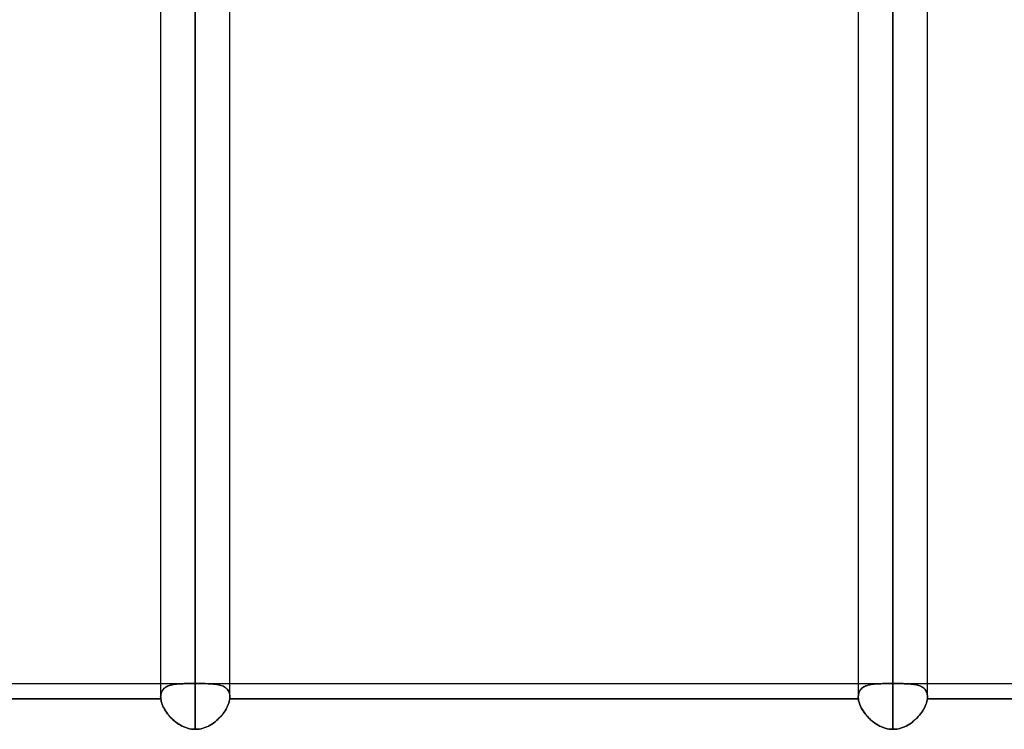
# Model space of a CAD drawing. Header units: millimetres. Extents: x -130 to 54, y -185 to 185.
# Tile 19 of 78: x -28 to -10, y -97 to -84. Entities that reach past the tile are written whole.
import ezdxf

# ---------------------------------------------------------------- set-up
doc = ezdxf.new("R2010")
doc.units = ezdxf.units.MM
doc.layers.add('MAIN-1', color=7, linetype='Continuous')
doc.layers.add('MAIN-2', color=7, linetype='Continuous')

msp = doc.modelspace()

# ---------------------------------------------------------------- linework, layer by layer
at = {"layer": 'MAIN-1'}
for p, q in [((-24.648, 0), (-24.648, -96.649)), ((-11.848, 0), (-11.848, -96.649)), ((-25.283, 0), (-25.283, -96.053)), ((-24.013, -96.053), (-24.013, 0)), ((-12.483, 0), (-12.483, -96.053)), ((-11.213, -96.053), (-11.213, 0)), ((-36.813, -95.81), (-25.283, -95.81)), ((-24.013, -95.81), (-12.483, -95.81)), ((-11.213, -95.81), (0, -95.81)), ((-25.28, -96.089), (-36.815, -96.089)), ((-25.282, -96.058), (-25.283, -96.053)), ((-25.282, -96.064), (-25.282, -96.058)), ((-25.282, -96.07), (-25.282, -96.064)), ((-25.282, -96.076), (-25.282, -96.07)), ((-25.281, -96.083), (-25.282, -96.076)), ((-25.28, -96.089), (-25.281, -96.083)), ((-25.276, -96.115), (-25.28, -96.089)), ((-24.015, -96.089), (-24.019, -96.114)), ((-24.014, -96.084), (-24.015, -96.089)), ((-12.48, -96.089), (-24.015, -96.089)), ((-24.013, -96.073), (-24.014, -96.078)), ((-24.014, -96.078), (-24.014, -96.084)), ((-24.013, -96.053), (-24.013, -96.058)), ((-24.013, -96.058), (-24.013, -96.063)), ((-24.013, -96.063), (-24.013, -96.068)), ((-24.013, -96.068), (-24.013, -96.073)), ((-12.483, -96.053), (-12.482, -96.059)), ((-12.482, -96.059), (-12.482, -96.065)), ((-12.482, -96.065), (-12.482, -96.071)), ((-12.482, -96.071), (-12.482, -96.077)), ((-12.482, -96.077), (-12.481, -96.083)), ((-12.481, -96.083), (-12.48, -96.089)), ((-12.48, -96.089), (-12.476, -96.115)), ((-11.219, -96.114), (-11.215, -96.089)), ((-11.215, -96.089), (-11.214, -96.084)), ((-0.476, -96.089), (-11.215, -96.089)), ((-11.214, -96.078), (-11.213, -96.073)), ((-11.214, -96.084), (-11.214, -96.078)), ((-11.213, -96.058), (-11.213, -96.053)), ((-11.213, -96.063), (-11.213, -96.058)), ((-11.213, -96.068), (-11.213, -96.063)), ((-11.213, -96.073), (-11.213, -96.068)), ((-25.27, -96.141), (-25.276, -96.115)), ((-25.262, -96.168), (-25.27, -96.141)), ((-25.253, -96.196), (-25.262, -96.168)), ((-25.241, -96.224), (-25.253, -96.196)), ((-25.227, -96.252), (-25.241, -96.224)), ((-25.212, -96.28), (-25.227, -96.252)), ((-25.195, -96.308), (-25.212, -96.28)), ((-24.082, -96.279), (-24.099, -96.307)), ((-24.067, -96.251), (-24.082, -96.279)), ((-24.054, -96.223), (-24.067, -96.251)), ((-24.042, -96.195), (-24.054, -96.223)), ((-24.032, -96.168), (-24.042, -96.195)), ((-24.024, -96.141), (-24.032, -96.168)), ((-24.019, -96.114), (-24.024, -96.141)), ((-12.476, -96.115), (-12.47, -96.141)), ((-12.47, -96.141), (-12.462, -96.168)), ((-12.462, -96.168), (-12.453, -96.196)), ((-12.453, -96.196), (-12.441, -96.224)), ((-12.441, -96.224), (-12.427, -96.252)), ((-12.427, -96.252), (-12.412, -96.28)), ((-12.412, -96.28), (-12.395, -96.308)), ((-11.299, -96.307), (-11.282, -96.279)), ((-11.282, -96.279), (-11.267, -96.251)), ((-11.267, -96.251), (-11.254, -96.223)), ((-11.254, -96.223), (-11.242, -96.195)), ((-11.242, -96.195), (-11.232, -96.168)), ((-11.232, -96.168), (-11.224, -96.141)), ((-11.224, -96.141), (-11.219, -96.114)), ((-25.177, -96.336), (-25.195, -96.308)), ((-25.157, -96.363), (-25.177, -96.336)), ((-25.135, -96.39), (-25.157, -96.363)), ((-25.113, -96.416), (-25.135, -96.39)), ((-25.089, -96.442), (-25.113, -96.416)), ((-25.063, -96.466), (-25.089, -96.442)), ((-25.037, -96.49), (-25.063, -96.466)), ((-24.23, -96.465), (-24.256, -96.489)), ((-24.205, -96.44), (-24.23, -96.465)), ((-24.181, -96.414), (-24.205, -96.44)), ((-24.158, -96.388), (-24.181, -96.414)), ((-24.137, -96.361), (-24.158, -96.388)), ((-24.117, -96.334), (-24.137, -96.361)), ((-24.099, -96.307), (-24.117, -96.334)), ((-12.395, -96.308), (-12.377, -96.336)), ((-12.377, -96.336), (-12.357, -96.363)), ((-12.357, -96.363), (-12.335, -96.39)), ((-12.335, -96.39), (-12.313, -96.416)), ((-12.313, -96.416), (-12.289, -96.442)), ((-12.289, -96.442), (-12.263, -96.466)), ((-12.263, -96.466), (-12.237, -96.49)), ((-11.456, -96.489), (-11.43, -96.465)), ((-11.43, -96.465), (-11.405, -96.44)), ((-11.405, -96.44), (-11.381, -96.414)), ((-11.381, -96.414), (-11.358, -96.388)), ((-11.358, -96.388), (-11.337, -96.361)), ((-11.337, -96.361), (-11.317, -96.334)), ((-11.317, -96.334), (-11.299, -96.307)), ((-25.009, -96.513), (-25.037, -96.49)), ((-24.981, -96.534), (-25.009, -96.513)), ((-24.951, -96.554), (-24.981, -96.534)), ((-24.92, -96.573), (-24.951, -96.554)), ((-24.888, -96.59), (-24.92, -96.573)), ((-24.856, -96.605), (-24.888, -96.59)), ((-24.823, -96.618), (-24.856, -96.605)), ((-24.789, -96.629), (-24.823, -96.618)), ((-24.754, -96.638), (-24.789, -96.629)), ((-24.718, -96.644), (-24.754, -96.638)), ((-24.683, -96.648), (-24.718, -96.644)), ((-24.648, -96.649), (-24.683, -96.648)), ((-24.612, -96.648), (-24.648, -96.649)), ((-24.576, -96.644), (-24.612, -96.648)), ((-24.54, -96.637), (-24.576, -96.644)), ((-24.505, -96.628), (-24.54, -96.637)), ((-24.471, -96.617), (-24.505, -96.628)), ((-24.437, -96.604), (-24.471, -96.617)), ((-24.405, -96.589), (-24.437, -96.604)), ((-24.373, -96.572), (-24.405, -96.589)), ((-24.342, -96.553), (-24.373, -96.572)), ((-24.313, -96.533), (-24.342, -96.553)), ((-24.284, -96.511), (-24.313, -96.533)), ((-24.256, -96.489), (-24.284, -96.511)), ((-12.237, -96.49), (-12.209, -96.513)), ((-12.209, -96.513), (-12.181, -96.534)), ((-12.181, -96.534), (-12.151, -96.554)), ((-12.151, -96.554), (-12.12, -96.573)), ((-12.12, -96.573), (-12.088, -96.59)), ((-12.088, -96.59), (-12.056, -96.605)), ((-12.056, -96.605), (-12.023, -96.618)), ((-12.023, -96.618), (-11.989, -96.629)), ((-11.989, -96.629), (-11.954, -96.638)), ((-11.954, -96.638), (-11.918, -96.644)), ((-11.918, -96.644), (-11.883, -96.648)), ((-11.883, -96.648), (-11.848, -96.649)), ((-11.848, -96.649), (-11.812, -96.648)), ((-11.812, -96.648), (-11.776, -96.644)), ((-11.776, -96.644), (-11.74, -96.637)), ((-11.74, -96.637), (-11.705, -96.628)), ((-11.705, -96.628), (-11.671, -96.617)), ((-11.671, -96.617), (-11.637, -96.604)), ((-11.637, -96.604), (-11.605, -96.589)), ((-11.605, -96.589), (-11.573, -96.572)), ((-11.573, -96.572), (-11.542, -96.553)), ((-11.542, -96.553), (-11.513, -96.533)), ((-11.513, -96.533), (-11.484, -96.511)), ((-11.484, -96.511), (-11.456, -96.489))]:
    msp.add_line(p, q, dxfattribs=at)
at = {"layer": 'MAIN-2'}
for p, q in [((-11.848, 0), (-11.848, -95.81)), ((-24.648, -95.81), (-24.648, 0)), ((-24.648, -96.649), (-24.648, 0)), ((-11.848, -95.81), (-11.848, 0)), ((-11.848, -96.649), (-11.848, 0)), ((-24.648, -35.176), (-24.648, -95.81)), ((-25.283, -95.81), (-24.737, -95.81)), ((-25.256, -95.945), (-25.245, -95.927)), ((-25.244, -95.926), (-25.254, -95.941)), ((-25.245, -95.927), (-25.232, -95.911)), ((-25.233, -95.912), (-25.244, -95.926)), ((-25.22, -95.899), (-25.233, -95.912)), ((-25.232, -95.911), (-25.217, -95.896)), ((-25.206, -95.887), (-25.22, -95.899)), ((-25.217, -95.896), (-25.2, -95.883)), ((-25.191, -95.877), (-25.206, -95.887)), ((-25.2, -95.883), (-25.182, -95.871)), ((-25.175, -95.867), (-25.191, -95.877)), ((-25.182, -95.871), (-25.162, -95.86)), ((-25.157, -95.858), (-25.175, -95.867)), ((-25.162, -95.86), (-25.141, -95.851)), ((-25.139, -95.85), (-25.157, -95.858)), ((-25.141, -95.851), (-25.119, -95.843)), ((-25.119, -95.843), (-25.139, -95.85)), ((-25.119, -95.843), (-25.095, -95.836)), ((-25.099, -95.837), (-25.119, -95.843)), ((-25.077, -95.831), (-25.099, -95.837)), ((-25.095, -95.836), (-25.07, -95.83)), ((-25.055, -95.827), (-25.077, -95.831)), ((-25.07, -95.83), (-25.045, -95.825)), ((-25.032, -95.823), (-25.055, -95.827)), ((-25.045, -95.825), (-25.018, -95.821)), ((-25.008, -95.82), (-25.032, -95.823)), ((-25.018, -95.821), (-24.991, -95.818)), ((-24.984, -95.817), (-25.008, -95.82)), ((-24.991, -95.818), (-24.963, -95.815)), ((-24.959, -95.815), (-24.984, -95.817)), ((-24.963, -95.815), (-24.933, -95.813)), ((-24.933, -95.813), (-24.959, -95.815)), ((-24.907, -95.812), (-24.933, -95.813)), ((-24.933, -95.813), (-24.903, -95.812)), ((-24.881, -95.811), (-24.907, -95.812)), ((-24.903, -95.812), (-24.871, -95.811)), ((-24.853, -95.81), (-24.881, -95.811)), ((-24.871, -95.811), (-24.839, -95.81)), ((-24.825, -95.81), (-24.853, -95.81)), ((-24.839, -95.81), (-24.806, -95.81)), ((-24.797, -95.81), (-24.825, -95.81)), ((-24.806, -95.81), (-24.772, -95.81)), ((-24.768, -95.81), (-24.797, -95.81)), ((-24.772, -95.81), (-24.738, -95.81)), ((-24.738, -95.81), (-24.768, -95.81)), ((-24.723, -95.81), (-24.738, -95.81)), ((-24.738, -95.81), (-24.723, -95.81)), ((-24.708, -95.81), (-24.723, -95.81)), ((-24.723, -95.81), (-24.708, -95.81)), ((-24.693, -95.81), (-24.708, -95.81)), ((-24.708, -95.81), (-24.693, -95.81)), ((-24.678, -95.81), (-24.693, -95.81)), ((-24.693, -95.81), (-24.678, -95.81)), ((-24.663, -95.81), (-24.678, -95.81)), ((-24.678, -95.81), (-24.663, -95.81)), ((-24.648, -95.81), (-24.663, -95.81)), ((-24.663, -95.81), (-24.648, -95.81)), ((-24.632, -95.81), (-24.648, -95.81)), ((-24.648, -95.81), (-24.632, -95.81)), ((-24.617, -95.81), (-24.632, -95.81)), ((-24.632, -95.81), (-24.617, -95.81)), ((-24.602, -95.81), (-24.617, -95.81)), ((-24.617, -95.81), (-24.602, -95.81)), ((-24.587, -95.81), (-24.602, -95.81)), ((-24.602, -95.81), (-24.587, -95.81)), ((-24.572, -95.81), (-24.587, -95.81)), ((-24.587, -95.81), (-24.572, -95.81)), ((-24.558, -95.81), (-24.572, -95.81)), ((-24.572, -95.81), (-24.557, -95.81)), ((-24.526, -95.81), (-24.558, -95.81)), ((-24.558, -95.81), (-24.013, -95.81)), ((-24.557, -95.81), (-24.519, -95.81)), ((-24.494, -95.81), (-24.526, -95.81)), ((-24.519, -95.81), (-24.482, -95.81)), ((-24.464, -95.81), (-24.494, -95.81)), ((-24.482, -95.81), (-24.446, -95.81)), ((-24.434, -95.811), (-24.464, -95.81)), ((-24.446, -95.81), (-24.411, -95.811)), ((-24.404, -95.811), (-24.434, -95.811)), ((-24.411, -95.811), (-24.377, -95.813)), ((-24.376, -95.813), (-24.404, -95.811)), ((-24.377, -95.813), (-24.344, -95.814)), ((-24.348, -95.814), (-24.376, -95.813)), ((-24.322, -95.816), (-24.348, -95.814)), ((-24.344, -95.814), (-24.312, -95.817)), ((-24.296, -95.819), (-24.322, -95.816)), ((-24.312, -95.817), (-24.281, -95.82)), ((-24.27, -95.822), (-24.296, -95.819)), ((-24.281, -95.82), (-24.252, -95.825)), ((-24.246, -95.826), (-24.27, -95.822)), ((-24.252, -95.825), (-24.224, -95.83)), ((-24.222, -95.83), (-24.246, -95.826)), ((-24.224, -95.83), (-24.197, -95.836)), ((-24.199, -95.836), (-24.222, -95.83)), ((-24.177, -95.843), (-24.199, -95.836)), ((-24.197, -95.836), (-24.172, -95.844)), ((-24.156, -95.85), (-24.177, -95.843)), ((-24.172, -95.844), (-24.149, -95.853)), ((-24.136, -95.859), (-24.156, -95.85)), ((-24.149, -95.853), (-24.126, -95.864)), ((-24.118, -95.868), (-24.136, -95.859)), ((-24.126, -95.864), (-24.106, -95.875)), ((-24.1, -95.879), (-24.118, -95.868)), ((-24.106, -95.875), (-24.087, -95.889)), ((-24.084, -95.891), (-24.1, -95.879)), ((-24.087, -95.889), (-24.07, -95.904)), ((-24.07, -95.904), (-24.084, -95.891)), ((-24.057, -95.919), (-24.07, -95.904)), ((-24.07, -95.904), (-24.056, -95.92)), ((-24.045, -95.934), (-24.057, -95.919)), ((-24.056, -95.92), (-24.043, -95.938)), ((-12.483, -95.81), (-11.937, -95.81)), ((-12.456, -95.944), (-12.444, -95.926)), ((-12.445, -95.927), (-12.456, -95.945)), ((-12.432, -95.911), (-12.445, -95.927)), ((-12.444, -95.926), (-12.431, -95.91)), ((-12.417, -95.896), (-12.432, -95.911)), ((-12.431, -95.91), (-12.416, -95.895)), ((-12.4, -95.883), (-12.417, -95.896)), ((-12.416, -95.895), (-12.399, -95.882)), ((-12.382, -95.871), (-12.4, -95.883)), ((-12.399, -95.882), (-12.381, -95.87)), ((-12.362, -95.86), (-12.382, -95.871)), ((-12.381, -95.87), (-12.361, -95.86)), ((-12.341, -95.851), (-12.362, -95.86)), ((-12.361, -95.86), (-12.34, -95.85)), ((-12.319, -95.843), (-12.341, -95.851)), ((-12.34, -95.85), (-12.317, -95.842)), ((-12.295, -95.836), (-12.319, -95.843)), ((-12.317, -95.842), (-12.294, -95.835)), ((-12.271, -95.83), (-12.295, -95.836)), ((-12.294, -95.835), (-12.269, -95.83)), ((-12.245, -95.825), (-12.271, -95.83)), ((-12.269, -95.83), (-12.243, -95.825)), ((-12.218, -95.821), (-12.245, -95.825)), ((-12.243, -95.825), (-12.217, -95.821)), ((-12.191, -95.818), (-12.218, -95.821)), ((-12.217, -95.821), (-12.189, -95.818)), ((-12.163, -95.815), (-12.191, -95.818)), ((-12.189, -95.818), (-12.161, -95.815)), ((-12.133, -95.813), (-12.163, -95.815)), ((-12.161, -95.815), (-12.132, -95.813)), ((-12.103, -95.812), (-12.133, -95.813)), ((-12.132, -95.813), (-12.101, -95.812)), ((-12.071, -95.811), (-12.103, -95.812)), ((-12.101, -95.812), (-12.07, -95.811)), ((-12.039, -95.81), (-12.071, -95.811)), ((-12.07, -95.811), (-12.038, -95.81)), ((-12.006, -95.81), (-12.039, -95.81)), ((-12.038, -95.81), (-12.005, -95.81)), ((-11.972, -95.81), (-12.006, -95.81)), ((-12.005, -95.81), (-11.972, -95.81)), ((-11.972, -95.81), (-11.938, -95.81)), ((-11.938, -95.81), (-11.972, -95.81)), ((-11.938, -95.81), (-11.923, -95.81)), ((-11.923, -95.81), (-11.938, -95.81)), ((-11.923, -95.81), (-11.908, -95.81)), ((-11.908, -95.81), (-11.923, -95.81)), ((-11.908, -95.81), (-11.893, -95.81)), ((-11.893, -95.81), (-11.908, -95.81)), ((-11.893, -95.81), (-11.878, -95.81)), ((-11.878, -95.81), (-11.893, -95.81)), ((-11.878, -95.81), (-11.863, -95.81)), ((-11.863, -95.81), (-11.878, -95.81)), ((-11.863, -95.81), (-11.848, -95.81)), ((-11.848, -95.81), (-11.863, -95.81)), ((-11.848, -95.81), (-11.832, -95.81)), ((-11.832, -95.81), (-11.848, -95.81)), ((-11.832, -95.81), (-11.817, -95.81)), ((-11.817, -95.81), (-11.832, -95.81)), ((-11.817, -95.81), (-11.802, -95.81)), ((-11.802, -95.81), (-11.817, -95.81)), ((-11.802, -95.81), (-11.787, -95.81)), ((-11.787, -95.81), (-11.802, -95.81)), ((-11.787, -95.81), (-11.772, -95.81)), ((-11.772, -95.81), (-11.787, -95.81)), ((-11.772, -95.81), (-11.757, -95.81)), ((-11.757, -95.81), (-11.772, -95.81)), ((-11.758, -95.81), (-11.213, -95.81)), ((-11.757, -95.81), (-11.727, -95.81)), ((-11.724, -95.81), (-11.757, -95.81)), ((-11.727, -95.81), (-11.698, -95.81)), ((-11.693, -95.81), (-11.724, -95.81)), ((-11.698, -95.81), (-11.67, -95.81)), ((-11.661, -95.81), (-11.693, -95.81)), ((-11.67, -95.81), (-11.642, -95.811)), ((-11.631, -95.811), (-11.661, -95.81)), ((-11.642, -95.811), (-11.614, -95.811)), ((-11.601, -95.812), (-11.631, -95.811)), ((-11.614, -95.811), (-11.587, -95.812)), ((-11.572, -95.813), (-11.601, -95.812)), ((-11.587, -95.812), (-11.561, -95.813)), ((-11.544, -95.814), (-11.572, -95.813)), ((-11.561, -95.813), (-11.535, -95.815)), ((-11.516, -95.817), (-11.544, -95.814)), ((-11.535, -95.815), (-11.51, -95.817)), ((-11.49, -95.819), (-11.516, -95.817)), ((-11.51, -95.817), (-11.485, -95.82)), ((-11.464, -95.823), (-11.49, -95.819)), ((-11.485, -95.82), (-11.461, -95.823)), ((-11.44, -95.827), (-11.464, -95.823)), ((-11.461, -95.823), (-11.438, -95.827)), ((-11.416, -95.832), (-11.44, -95.827)), ((-11.438, -95.827), (-11.416, -95.832)), ((-11.416, -95.832), (-11.395, -95.837)), ((-11.394, -95.837), (-11.416, -95.832)), ((-11.395, -95.837), (-11.374, -95.843)), ((-11.372, -95.844), (-11.394, -95.837)), ((-11.374, -95.843), (-11.355, -95.851)), ((-11.352, -95.852), (-11.372, -95.844)), ((-11.355, -95.851), (-11.337, -95.858)), ((-11.333, -95.86), (-11.352, -95.852)), ((-11.337, -95.858), (-11.319, -95.867)), ((-11.315, -95.87), (-11.333, -95.86)), ((-11.319, -95.867), (-11.303, -95.877)), ((-11.298, -95.881), (-11.315, -95.87)), ((-11.303, -95.877), (-11.288, -95.888)), ((-11.282, -95.893), (-11.298, -95.881)), ((-11.288, -95.888), (-11.274, -95.9)), ((-11.268, -95.906), (-11.282, -95.893)), ((-11.274, -95.9), (-11.262, -95.913)), ((-11.256, -95.92), (-11.268, -95.906)), ((-11.262, -95.913), (-11.25, -95.927)), ((-11.244, -95.936), (-11.256, -95.92)), ((-11.25, -95.927), (-11.241, -95.942)), ((-36.815, -96.089), (-25.28, -96.089)), ((-25.283, -96.053), (-25.281, -96.029)), ((-25.279, -96.012), (-25.282, -96.032)), ((-25.282, -96.032), (-25.283, -96.053)), ((-25.283, -96.053), (-25.282, -96.059)), ((-25.282, -96.059), (-25.282, -96.065)), ((-25.282, -96.065), (-25.282, -96.071)), ((-25.282, -96.071), (-25.282, -96.077)), ((-25.282, -96.077), (-25.281, -96.083)), ((-25.281, -96.029), (-25.278, -96.006)), ((-25.281, -96.083), (-25.28, -96.089)), ((-25.28, -96.089), (-25.276, -96.114)), ((-25.275, -95.993), (-25.279, -96.012)), ((-25.278, -96.006), (-25.273, -95.984)), ((-25.27, -95.974), (-25.275, -95.993)), ((-25.273, -95.984), (-25.265, -95.964)), ((-25.263, -95.957), (-25.27, -95.974)), ((-25.265, -95.964), (-25.256, -95.945)), ((-25.254, -95.941), (-25.263, -95.957)), ((-24.035, -95.951), (-24.045, -95.934)), ((-24.043, -95.938), (-24.032, -95.958)), ((-24.027, -95.969), (-24.035, -95.951)), ((-24.032, -95.958), (-24.024, -95.98)), ((-24.021, -95.989), (-24.027, -95.969)), ((-24.024, -95.98), (-24.017, -96.003)), ((-24.016, -96.009), (-24.021, -95.989)), ((-24.019, -96.115), (-24.015, -96.089)), ((-24.017, -96.003), (-24.014, -96.027)), ((-24.013, -96.03), (-24.016, -96.009)), ((-24.015, -96.089), (-24.014, -96.084)), ((-24.015, -96.089), (-12.48, -96.089)), ((-24.014, -96.027), (-24.013, -96.053)), ((-24.014, -96.078), (-24.013, -96.073)), ((-24.014, -96.084), (-24.014, -96.078)), ((-24.013, -96.053), (-24.013, -96.03)), ((-24.013, -96.058), (-24.013, -96.053)), ((-24.013, -96.063), (-24.013, -96.058)), ((-24.013, -96.068), (-24.013, -96.063)), ((-24.013, -96.073), (-24.013, -96.068)), ((-12.483, -96.053), (-12.481, -96.028)), ((-12.481, -96.029), (-12.483, -96.053)), ((-12.482, -96.059), (-12.483, -96.053)), ((-12.482, -96.064), (-12.482, -96.059)), ((-12.482, -96.07), (-12.482, -96.064)), ((-12.482, -96.076), (-12.482, -96.07)), ((-12.481, -96.083), (-12.482, -96.076)), ((-12.481, -96.028), (-12.478, -96.005)), ((-12.478, -96.006), (-12.481, -96.029)), ((-12.48, -96.089), (-12.481, -96.083)), ((-12.476, -96.115), (-12.48, -96.089)), ((-12.478, -96.005), (-12.473, -95.984)), ((-12.473, -95.984), (-12.478, -96.006)), ((-12.473, -95.984), (-12.465, -95.963)), ((-12.466, -95.964), (-12.473, -95.984)), ((-12.456, -95.945), (-12.466, -95.964)), ((-12.465, -95.963), (-12.456, -95.944)), ((-11.235, -95.952), (-11.244, -95.936)), ((-11.241, -95.942), (-11.232, -95.958)), ((-11.227, -95.97), (-11.235, -95.952)), ((-11.232, -95.958), (-11.225, -95.975)), ((-11.221, -95.989), (-11.227, -95.97)), ((-11.225, -95.975), (-11.22, -95.993)), ((-11.216, -96.01), (-11.221, -95.989)), ((-11.22, -95.993), (-11.216, -96.012)), ((-11.215, -96.089), (-11.219, -96.115)), ((-11.213, -96.031), (-11.216, -96.01)), ((-11.216, -96.012), (-11.213, -96.032)), ((-11.214, -96.083), (-11.215, -96.089)), ((-11.215, -96.089), (-0.476, -96.089)), ((-11.213, -96.077), (-11.214, -96.083)), ((-11.213, -96.053), (-11.213, -96.031)), ((-11.213, -96.032), (-11.213, -96.053)), ((-11.213, -96.053), (-11.213, -96.059)), ((-11.213, -96.059), (-11.213, -96.065)), ((-11.213, -96.065), (-11.213, -96.071)), ((-11.213, -96.071), (-11.213, -96.077)), ((-25.276, -96.114), (-25.27, -96.141)), ((-25.27, -96.141), (-25.263, -96.168)), ((-25.263, -96.168), (-25.253, -96.196)), ((-25.253, -96.196), (-25.241, -96.223)), ((-25.241, -96.223), (-25.228, -96.251)), ((-25.228, -96.251), (-25.212, -96.279)), ((-25.212, -96.279), (-25.196, -96.307)), ((-24.1, -96.308), (-24.083, -96.28)), ((-24.083, -96.28), (-24.068, -96.252)), ((-24.068, -96.252), (-24.054, -96.224)), ((-24.054, -96.224), (-24.042, -96.196)), ((-24.042, -96.196), (-24.033, -96.168)), ((-24.033, -96.168), (-24.025, -96.141)), ((-24.025, -96.141), (-24.019, -96.115)), ((-12.47, -96.142), (-12.476, -96.115)), ((-12.462, -96.169), (-12.47, -96.142)), ((-12.452, -96.197), (-12.462, -96.169)), ((-12.44, -96.225), (-12.452, -96.197)), ((-12.427, -96.253), (-12.44, -96.225)), ((-12.411, -96.282), (-12.427, -96.253)), ((-12.394, -96.31), (-12.411, -96.282)), ((-11.283, -96.28), (-11.3, -96.308)), ((-11.268, -96.252), (-11.283, -96.28)), ((-11.254, -96.224), (-11.268, -96.252)), ((-11.243, -96.196), (-11.254, -96.224)), ((-11.233, -96.169), (-11.243, -96.196)), ((-11.225, -96.141), (-11.233, -96.169)), ((-11.219, -96.115), (-11.225, -96.141)), ((-25.196, -96.307), (-25.177, -96.335)), ((-25.177, -96.335), (-25.157, -96.362)), ((-25.157, -96.362), (-25.136, -96.389)), ((-25.136, -96.389), (-25.113, -96.415)), ((-25.113, -96.415), (-25.089, -96.441)), ((-25.089, -96.441), (-25.064, -96.466)), ((-25.064, -96.466), (-25.038, -96.489)), ((-24.257, -96.489), (-24.231, -96.466)), ((-24.231, -96.466), (-24.206, -96.441)), ((-24.206, -96.441), (-24.182, -96.416)), ((-24.182, -96.416), (-24.159, -96.39)), ((-24.159, -96.39), (-24.138, -96.363)), ((-24.138, -96.363), (-24.118, -96.335)), ((-24.118, -96.335), (-24.1, -96.308)), ((-12.375, -96.338), (-12.394, -96.31)), ((-12.355, -96.365), (-12.375, -96.338)), ((-12.333, -96.392), (-12.355, -96.365)), ((-12.31, -96.419), (-12.333, -96.392)), ((-12.286, -96.444), (-12.31, -96.419)), ((-12.26, -96.469), (-12.286, -96.444)), ((-12.234, -96.493), (-12.26, -96.469)), ((-11.432, -96.466), (-11.458, -96.49)), ((-11.406, -96.442), (-11.432, -96.466)), ((-11.382, -96.416), (-11.406, -96.442)), ((-11.36, -96.39), (-11.382, -96.416)), ((-11.338, -96.363), (-11.36, -96.39)), ((-11.318, -96.336), (-11.338, -96.363)), ((-11.3, -96.308), (-11.318, -96.336)), ((-25.038, -96.489), (-25.01, -96.512)), ((-25.01, -96.512), (-24.981, -96.533)), ((-24.981, -96.533), (-24.952, -96.554)), ((-24.952, -96.554), (-24.921, -96.572)), ((-24.921, -96.572), (-24.889, -96.589)), ((-24.889, -96.589), (-24.857, -96.604)), ((-24.857, -96.604), (-24.823, -96.618)), ((-24.823, -96.618), (-24.789, -96.629)), ((-24.789, -96.629), (-24.754, -96.638)), ((-24.754, -96.638), (-24.719, -96.644)), ((-24.719, -96.644), (-24.683, -96.648)), ((-24.683, -96.648), (-24.648, -96.649)), ((-24.648, -96.649), (-24.612, -96.648)), ((-24.612, -96.648), (-24.576, -96.644)), ((-24.576, -96.644), (-24.541, -96.637)), ((-24.541, -96.637), (-24.506, -96.629)), ((-24.506, -96.629), (-24.472, -96.617)), ((-24.472, -96.617), (-24.438, -96.604)), ((-24.438, -96.604), (-24.406, -96.589)), ((-24.406, -96.589), (-24.374, -96.572)), ((-24.374, -96.572), (-24.343, -96.554)), ((-24.343, -96.554), (-24.314, -96.534)), ((-24.314, -96.534), (-24.285, -96.512)), ((-24.285, -96.512), (-24.257, -96.489)), ((-12.206, -96.515), (-12.234, -96.493)), ((-12.177, -96.537), (-12.206, -96.515)), ((-12.147, -96.556), (-12.177, -96.537)), ((-12.117, -96.574), (-12.147, -96.556)), ((-12.086, -96.591), (-12.117, -96.574)), ((-12.054, -96.606), (-12.086, -96.591)), ((-12.021, -96.618), (-12.054, -96.606)), ((-11.987, -96.629), (-12.021, -96.618)), ((-11.953, -96.638), (-11.987, -96.629)), ((-11.918, -96.644), (-11.953, -96.638)), ((-11.883, -96.648), (-11.918, -96.644)), ((-11.848, -96.649), (-11.883, -96.648)), ((-11.812, -96.648), (-11.848, -96.649)), ((-11.776, -96.644), (-11.812, -96.648)), ((-11.741, -96.637), (-11.776, -96.644)), ((-11.706, -96.629), (-11.741, -96.637)), ((-11.672, -96.618), (-11.706, -96.629)), ((-11.639, -96.605), (-11.672, -96.618)), ((-11.606, -96.589), (-11.639, -96.605)), ((-11.575, -96.572), (-11.606, -96.589)), ((-11.544, -96.554), (-11.575, -96.572)), ((-11.514, -96.534), (-11.544, -96.554)), ((-11.486, -96.512), (-11.514, -96.534)), ((-11.458, -96.49), (-11.486, -96.512))]:
    msp.add_line(p, q, dxfattribs=at)

doc.saveas('drawing.dxf')
